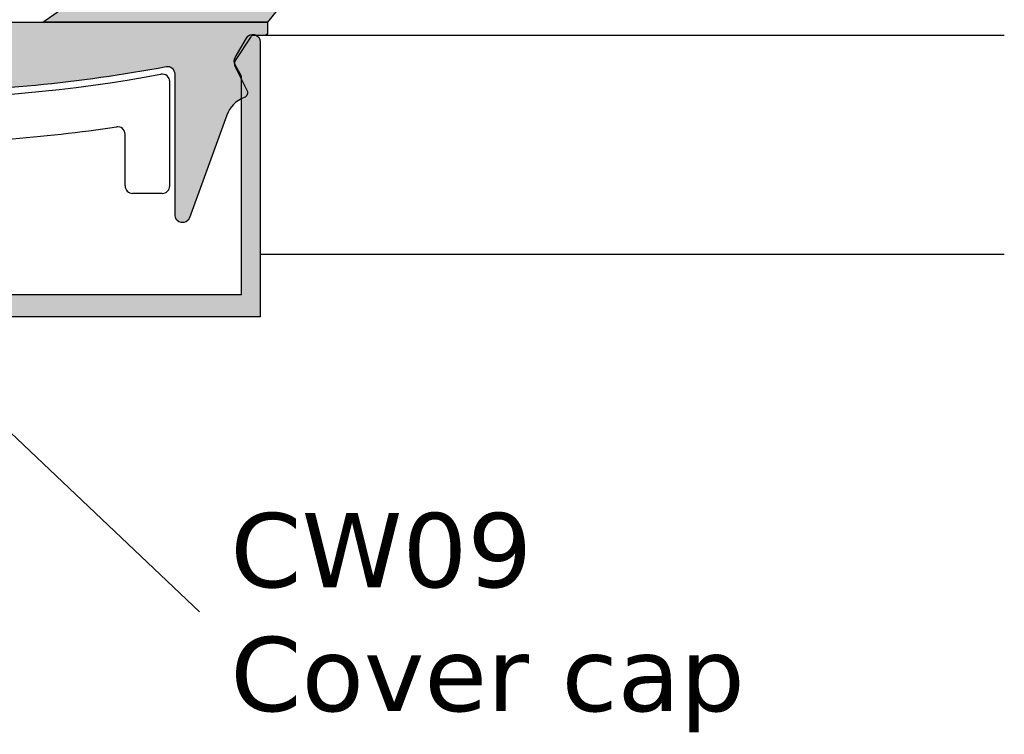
# Model space of a CAD drawing. Header units: millimetres. Extents: x 186 to 3172, y 505 to 3362.
# Tile 14 of 15: x 3041 to 3107, y 3026 to 3074. Entities that reach past the tile are written whole.
import ezdxf

# ---------------------------------------------------------------- set-up
doc = ezdxf.new("R2010")
doc.units = ezdxf.units.MM
doc.styles.get("Standard").update_dxf_attribs({"font": 'verdana.ttf'})
doc.dimstyles.new('New Style2', dxfattribs={"dimtxt": 5, "dimasz": 5, "dimexe": 2.5, "dimexo": 4, "dimgap": 2, "dimtad": 1, "dimtxsty": 'Standard', "dimcen": 5, "dimadec": 0, "dimazin": 0, "dimtfac": 1, "dimtmove": 0, "dimatfit": 3, "dimfxl": 0, "dimarcsym": 0})

# ---------------------------------------------------------------- blocks, each defined once
blk = doc.blocks.new('CW109')
blk.add_lwpolyline([(1.683013, 1.549038), (0.933013, 0.25, -0.767327), (0, 0.5), (0, 19), (50, 19), (50, 0.5, -0.767327), (49.066987, 0.25), (48.316987, 1.549038, -0.267949), (48.316987, 2.049038), (48.75, 2.799038), (48.75, 17.5), (1.25, 17.5), (1.25, 2.799038), (1.683013, 2.049038, -0.267949)], format="xyb", close=True)
blk = doc.blocks.new('CW09')
at = {"xscale": -1, "rotation": 180}
blk.add_blockref('CW109', (1.616133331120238, 20.73243637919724), dxfattribs=at)
blk = doc.blocks.new('A$C594A43D2')
for p, q in [((4.353757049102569e-06, 0.0004047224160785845), (4.943971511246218, 3.462207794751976)), ((5.647395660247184, 1.647796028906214), (8.856631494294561, 3.500649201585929)), ((9.647395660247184, 1.647796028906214), (12.85663149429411, 3.500649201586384)), ((5.287024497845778, 3.106966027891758), (4.243729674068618, 1.722467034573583)), ((9.167417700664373, 3.116860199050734), (7.978506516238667, 1.796440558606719)), ((13.16741770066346, 3.116860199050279), (11.97863664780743, 1.796585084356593)), ((13.64739566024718, 1.647796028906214), (17.05491034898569, 3.236746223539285)), ((17.69246905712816, 3.187192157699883), (15.11612491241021, 8.590800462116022e-07)), ((4.383538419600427, 1.501349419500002), (5.293842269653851, 1.501349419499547)), ((8.053685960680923, 1.501349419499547), (9.293842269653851, 1.501349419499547)), ((12.07282138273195, 1.501349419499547), (13.29384226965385, 1.501349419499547)), ((15.11612491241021, 8.590800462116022e-07), (4.353757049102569e-06, 0.0004047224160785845))]:
    blk.add_line(p, q)
for centre, radius, start, end in [((5.087365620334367, 3.257419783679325), 0.2499999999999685, 322.9999999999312, 125.0000000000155), ((8.981631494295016, 3.284142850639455), 0.2499999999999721, 317.9999999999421, 119.9999999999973), ((12.98163149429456, 3.28414285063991), 0.2499999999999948, 317.9999999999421, 119.9999999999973), ((16.84360121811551, 3.689900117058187), 0.4999999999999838, 295.0000000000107, 334.7548161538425), ((17.52196946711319, 3.37003058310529), 0.2500000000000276, 312.9999999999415, 154.7548161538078), ((4.391824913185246, 1.661346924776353), 0.1602119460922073, 157.573662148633, 272.9647792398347), ((5.293842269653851, 2.001349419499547), 0.500000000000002, 270, 315), ((8.064404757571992, 1.661202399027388), 0.1602119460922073, 122.4221921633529, 272.9647792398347), ((9.293842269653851, 2.001349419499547), 0.4999999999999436, 270, 315), ((12.06453488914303, 1.661346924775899), 0.1602119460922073, 122.4221921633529, 272.9647792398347), ((13.29384226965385, 2.001349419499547), 0.500000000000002, 270, 315)]:
    blk.add_arc(centre, radius, start, end)
blk = doc.blocks.new('A$C4B5D1575')
for points in [[(17.77150991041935, 13.4973955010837), (12.82754275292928, 16.95919857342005, 0.7782393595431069), (12.46054337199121, 16.64260411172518, 0.04555912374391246), (12.48448976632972, 16.60395680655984), (13.52778459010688, 15.21945781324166, -0.5508410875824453), (13.37140285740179, 14.99834019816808), (12.47767199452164, 14.99834019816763, -0.198912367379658), (12.12411860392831, 15.14478680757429), (8.914882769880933, 16.99763998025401, 0.8160880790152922), (8.589882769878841, 16.63113362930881, 0.02238803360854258), (8.604096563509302, 16.61385097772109), (9.793007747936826, 15.2934313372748, -0.7771760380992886), (9.69639070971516, 14.99834019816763), (8.477671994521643, 14.99834019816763, -0.198912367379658), (8.12411860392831, 15.14478680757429), (4.914882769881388, 16.99763998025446, 0.8540806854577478), (4.604096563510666, 16.61385097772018), (5.79287761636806, 15.29357586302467, -0.7710952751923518), (5.698692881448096, 14.99834019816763), (4.477671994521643, 14.99834019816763, -0.198912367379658), (4.124118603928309, 15.14478680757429), (0.7166039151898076, 16.73373700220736, -0.1752241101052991), (0.475667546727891, 16.97364453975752, 0.1681939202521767), (0.3613481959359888, 17.09062815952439, 0.8659602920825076), (0.07904520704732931, 16.68418293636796), (2.65538935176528, 13.49699163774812)], [(53.60538935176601, 13.49699163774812), (56.1817334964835, 16.68418293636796, 1.210456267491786), (55.78511115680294, 16.97364453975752, -0.1752241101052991), (55.54417478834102, 16.73373700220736), (52.13666009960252, 15.14478680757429, -0.198912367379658), (51.78310670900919, 14.99834019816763), (50.56208582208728, 14.99834019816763, -0.7710952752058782), (50.46790108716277, 15.29357586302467), (51.6566821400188, 16.61385097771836, 0.8284857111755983), (51.35909253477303, 17.00474042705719, 0.01387551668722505), (51.34686119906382, 16.99819441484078, 0.001113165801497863), (51.34589593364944, 16.99763998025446), (48.13666009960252, 15.14478680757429, -0.198912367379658), (47.78310670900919, 14.99834019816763), (46.56438799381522, 14.99834019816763, -0.7771760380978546), (46.46777095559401, 15.2934313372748), (47.65668214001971, 16.61385097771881, 0.7703466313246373), (47.39183899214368, 17.01830445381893, 0.05050493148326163), (47.3458959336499, 16.99763998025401), (44.13666009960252, 15.14478680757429, -0.198912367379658), (43.78310670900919, 14.99834019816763), (42.8893758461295, 14.99834019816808, -0.5508410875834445), (42.73299411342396, 15.21945781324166), (43.77628893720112, 16.60395680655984, 0.8540806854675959), (43.43323595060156, 16.95919857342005), (38.48926879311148, 13.49739550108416)]]:
    blk.add_hatch(color=9).paths.add_polyline_path(points)
h = blk.add_hatch(color=254)
edge = h.paths.add_edge_path()
edge.add_ellipse((28.13038935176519, 110.0683401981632), major_axis=(71.64405906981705, 71.64405906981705), ratio=0.9999999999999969, start_angle=214.3885080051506, end_angle=224.4372611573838, ccw=False)
edge.add_ellipse((9.380389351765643, 9.989621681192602), major_axis=(-0.35355339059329, 0.3535533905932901), ratio=0.9999999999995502, start_angle=-55.61149199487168, end_angle=45.00000000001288)
edge.add_line((8.880389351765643, 9.989621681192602), (8.880389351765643, 0.4983401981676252))
edge.add_ellipse((8.380389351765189, 0.4983401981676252), major_axis=(0.3535533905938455, 0.3535533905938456), ratio=0.9999999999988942, start_angle=154.9999999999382, end_angle=314.99999999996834, ccw=False)
edge.add_line((7.910543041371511, 0.3273301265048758), (5.396543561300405, 7.234486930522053))
edge.add_ellipse((3.517158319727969, 6.55044664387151), major_axis=(-1.414213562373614, 1.414213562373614), ratio=0.999999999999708, start_angle=244.999999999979, end_angle=294.118795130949)
edge.add_ellipse((4.354772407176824, 8.746102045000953), major_axis=(-0.2474873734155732, 0.2474873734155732), ratio=0.9999999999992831, start_angle=18.440000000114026, end_angle=114.11879513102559, ccw=False)
edge.add_line((4.041709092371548, 8.902599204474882), (4.827622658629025, 10.47477282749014))
edge.add_ellipse((4.380389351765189, 10.69834019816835), major_axis=(-0.35355339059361, 0.3535533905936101), ratio=0.9999999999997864, start_angle=198.4399999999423, end_angle=258.441923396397)
edge.add_line((4.797611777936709, 10.97388592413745), (3.784943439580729, 12.50723556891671))
edge.add_ellipse((3.618054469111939, 12.39701727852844), major_axis=(0.1414213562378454, 0.1414213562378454), ratio=0.9999999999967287, start_angle=348.4419233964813, end_angle=405.0015308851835)
edge.add_line((3.618049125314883, 12.59701727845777), (2.855394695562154, 12.59699690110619))
edge.add_ellipse((2.855389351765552, 12.79699690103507), major_axis=(-0.1414213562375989, 0.1414213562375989), ratio=0.9999999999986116, start_angle=45.00000000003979, end_angle=135.0015308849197, ccw=False)
edge.add_line((2.65538935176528, 12.79699690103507), (2.65538935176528, 13.49835288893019))
edge.add_line((2.65538935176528, 13.49835288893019), (53.6053893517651, 13.49699163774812))
edge.add_line((53.6053893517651, 13.49699163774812), (53.6053893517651, 12.79699690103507))
edge.add_ellipse((53.40538935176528, 12.79699690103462), major_axis=(0.1414213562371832, 0.1414213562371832), ratio=0.999999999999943, start_angle=224.9984691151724, end_angle=314.99999999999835, ccw=False)
edge.add_line((53.40538400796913, 12.59699690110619), (52.64272957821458, 12.59701727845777))
edge.add_ellipse((52.64272423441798, 12.39701727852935), major_axis=(0.1414213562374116, 0.1414213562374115), ratio=0.9999999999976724, start_angle=44.99846911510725, end_angle=101.5580766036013)
edge.add_line((52.47583526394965, 12.50723556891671), (51.46316692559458, 10.97388592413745))
edge.add_ellipse((51.88038935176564, 10.69834019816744), major_axis=(-0.3535533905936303, 0.3535533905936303), ratio=0.9999999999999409, start_angle=11.5580766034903, end_angle=71.5599999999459)
edge.add_line((51.43315604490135, 10.47477282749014), (52.21906961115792, 8.902599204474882))
edge.add_ellipse((51.90600629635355, 8.746102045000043), major_axis=(0.2474873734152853, 0.2474873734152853), ratio=0.9999999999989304, start_angle=245.8812048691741, end_angle=341.56000000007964, ccw=False)
edge.add_ellipse((52.74362038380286, 6.5504466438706), major_axis=(-1.414213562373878, 1.414213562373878), ratio=0.9999999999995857, start_angle=-24.11879513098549, end_angle=25.00000000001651)
edge.add_line((50.86423514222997, 7.234486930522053), (48.35023566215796, 0.3273301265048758))
edge.add_ellipse((47.88038935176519, 0.4983401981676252), major_axis=(-0.3535533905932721, 0.3535533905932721), ratio=0.9999999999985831, start_angle=45.000000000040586, end_angle=205.0000000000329, ccw=False)
edge.add_line((47.38038935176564, 0.4983401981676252), (47.38038935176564, 9.989621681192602))
edge.add_ellipse((46.88038935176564, 9.989621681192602), major_axis=(0.3535533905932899, 0.3535533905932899), ratio=0.9999999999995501, start_angle=314.9999999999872, end_angle=415.6114919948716)
edge.add_ellipse((28.13038935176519, 110.0683401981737), major_axis=(71.64405906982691, 71.64405906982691), ratio=0.99999999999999, start_angle=225.562738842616, end_angle=235.6114919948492, ccw=False)
edge.add_line((29.12550248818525, 8.753227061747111), (28.13038935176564, 9.748340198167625))
edge.add_line((28.13038935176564, 9.748340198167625), (27.13527621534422, 8.753227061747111))
blk.add_lwpolyline([(27.13527621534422, 8.753227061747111, -0.043874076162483), (9.472463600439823, 10.48107089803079, 0.4695600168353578), (8.880389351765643, 9.989621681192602), (8.880389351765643, 0.4983401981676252, -0.8390996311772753), (7.910543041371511, 0.3273301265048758), (5.396543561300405, 7.234486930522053, 0.2176641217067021), (4.230021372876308, 8.419089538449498, -0.4435503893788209), (4.041709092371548, 8.902599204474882), (4.827622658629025, 10.47477282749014, 0.2679581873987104), (4.797611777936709, 10.97388592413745), (3.784943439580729, 12.50723556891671, 0.2519231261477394), (3.618049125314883, 12.59701727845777), (2.855394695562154, 12.59699690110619, -0.4142213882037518), (2.65538935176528, 12.79699690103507), (2.65538935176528, 13.49835288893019), (53.6053893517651, 13.49699163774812), (53.6053893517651, 12.79699690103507, -0.4142213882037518), (53.40538400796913, 12.59699690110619), (52.64272957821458, 12.59701727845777, 0.2519231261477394), (52.47583526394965, 12.50723556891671), (51.46316692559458, 10.97388592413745, 0.2679581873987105), (51.43315604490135, 10.47477282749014), (52.21906961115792, 8.902599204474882, -0.4435503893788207), (52.03075733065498, 8.419089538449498, 0.217664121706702), (50.86423514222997, 7.234486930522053), (48.35023566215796, 0.3273301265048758, -0.8390996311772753), (47.38038935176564, 0.4983401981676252), (47.38038935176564, 9.989621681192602, 0.4695600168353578), (46.78831510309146, 10.48107089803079, -0.043874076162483), (29.12550248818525, 8.753227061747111), (28.13038935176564, 9.748340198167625)], format="xyb", close=True)
at = {"xscale": -1}
blk.add_blockref('A$C594A43D2', (17.77151426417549, 13.49699077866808), dxfattribs=at)
blk.add_blockref('A$C594A43D2', (38.48926443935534, 13.49699077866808))

msp = doc.modelspace()

# ---------------------------------------------------------------- hatches: boundary and pattern name
msp.add_hatch(color=256).paths.add_polyline_path([(3007.064339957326, 3072.852157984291, -0.767326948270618), (3007.997352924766, 3073.102158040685), (3008.747352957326, 3071.803119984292, -0.2679491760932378), (3008.747352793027, 3071.30311969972), (3008.314339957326, 3070.553119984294), (3008.314339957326, 3055.852157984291), (3055.814339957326, 3055.852157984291), (3055.814339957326, 3070.553119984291), (3055.381326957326, 3071.303119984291, -0.2679491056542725), (3055.381327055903, 3071.803120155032), (3056.131326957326, 3073.102157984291, -0.7673270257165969), (3057.064339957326, 3072.852157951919), (3057.064339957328, 3054.352157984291), (3007.064339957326, 3054.352157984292)])

# ---------------------------------------------------------------- linework, layer by layer
for p, q in [((3107.083418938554, 3073.273676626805), (3057.064339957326, 3073.273676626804)), ((3050.980308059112, 3063.157791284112), (3050.980308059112, 3070.180643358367)), ((3047.980308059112, 3063.157791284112), (3047.980308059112, 3066.63989381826)), ((3050.480308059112, 3062.657791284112), (3048.480308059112, 3062.657791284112)), ((3107.083418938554, 3058.540283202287), (3057.064339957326, 3058.540283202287))]:
    msp.add_line(p, q)
for centre, radius, start, end in [((3032.080308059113, 3169.998928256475), 101, 259.5556290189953, 280.4443709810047), ((3050.480308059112, 3070.180643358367), 0.5, 0, 100.4443709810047), ((3032.080308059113, 3169.998928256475), 104, 270.1995888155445, 278.4744533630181), ((3047.480308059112, 3066.63989381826), 0.5, 0, 98.47445336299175), ((3048.480308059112, 3063.157791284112), 0.5, 180, 270), ((3050.480308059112, 3063.157791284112), 0.5, 270, 0)]:
    msp.add_arc(centre, radius, start, end)

# ---------------------------------------------------------------- block references
msp.add_blockref('A$C4B5D1575', (3003.953121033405, 3060.688057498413))
at = {"xscale": -1}
msp.add_blockref('CW09', (3058.680473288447, 3052.619721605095), dxfattribs=at)

# ---------------------------------------------------------------- texts
at = {"insert": (3055.050732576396, 3041.162760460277), "char_height": 4.999999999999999, "width": 51.89084503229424, "attachment_point": 1}
msp.add_mtext('CW09\\PCover cap', dxfattribs=at)

# ---------------------------------------------------------------- leaders
msp.add_leader([(3032.064339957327, 3054.352157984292), (3052.989496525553, 3034.501580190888)], dimstyle='New Style2', override={"dimgap": 2, "dimtad": 0})

doc.saveas('drawing.dxf')
